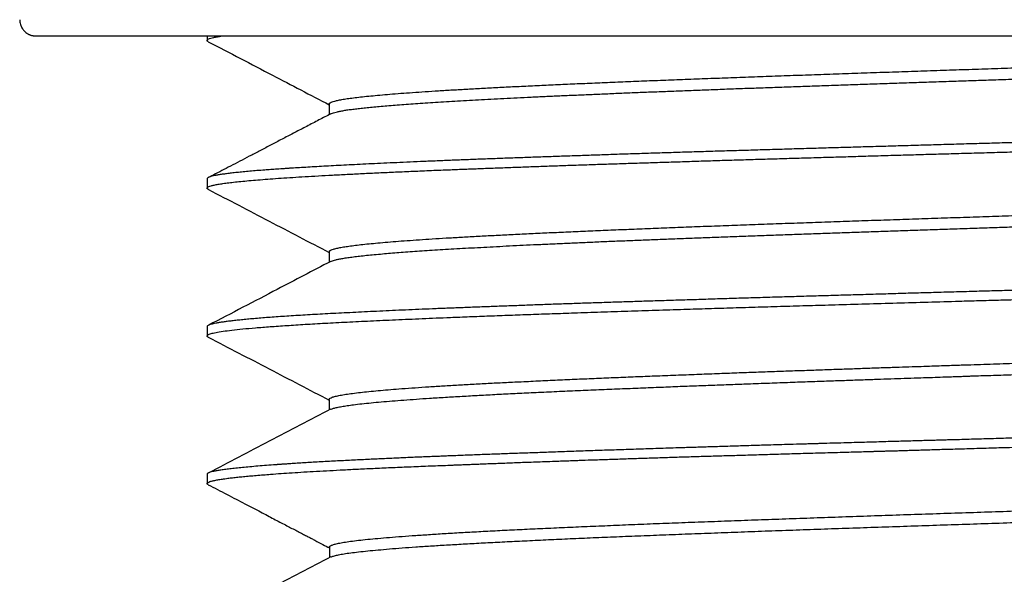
# Model space of a CAD drawing. Header units: millimetres. Extents: x 8 to 276, y 12 to 454.
# Tile 24 of 40: x 139 to 151.09, y 260.39 to 267.2. Entities that reach past the tile are written whole.
import ezdxf

# ---------------------------------------------------------------- set-up
doc = ezdxf.new("R2010")
doc.units = ezdxf.units.MM

msp = doc.modelspace()

# ---------------------------------------------------------------- linework, layer by layer
at = {"color": 7, "linetype": 'Continuous', "lineweight": 30}
for p, q in [((141.3, 266.999), (141.3, 266.944)), ((142.801, 266.164), (142.801, 266.034)), ((141.3, 265.243), (141.3, 265.13)), ((142.8, 264.351), (142.8, 264.219)), ((141.3, 263.43), (141.3, 263.316)), ((142.8, 262.536), (142.8, 262.406)), ((141.3, 261.616), (141.3, 261.503)), ((142.803, 260.722), (142.803, 260.592))]:
    msp.add_line(p, q, dxfattribs=at)
for points, knots in [([(139, 267.199), (139, 267.189), (139.001, 267.169), (139.007, 267.142), (139.016, 267.119), (139.027, 267.098), (139.039, 267.08), (139.052, 267.064), (139.068, 267.048), (139.084, 267.036), (139.097, 267.027), (139.105, 267.023), (139.109, 267.021), (139.114, 267.018), (139.121, 267.015), (139.13, 267.012), (139.139, 267.008), (139.15, 267.005), (139.161, 267.003), (139.174, 267.001), (139.188, 266.999), (139.197, 266.999), (139.202, 266.999)], [0, 0, 0, 0, 0.064804, 0.123391, 0.17566, 0.2216, 0.27304, 0.314288, 0.353558, 0.412324, 0.44169, 0.456734, 0.465899, 0.476967, 0.505863, 0.544686, 0.593887, 0.653673, 0.724143, 0.805345, 0.897298, 1, 1, 1, 1]), ([(139.202, 266.999), (139.202, 266.999), (139.203, 266.999), (139.21, 266.999), (139.225, 266.999), (139.248, 266.999), (139.276, 266.999), (139.311, 266.999), (139.353, 266.999), (139.401, 266.999), (139.455, 266.999), (139.516, 266.999), (139.582, 266.999), (139.655, 266.999), (139.733, 266.999), (139.818, 266.999), (139.91, 266.999), (140.008, 266.999), (140.112, 266.999), (140.223, 266.999), (140.339, 266.999), (140.462, 266.999), (140.59, 266.999), (140.725, 266.999), (140.864, 266.999), (141.01, 266.999), (141.16, 266.999), (141.316, 266.999), (141.475, 266.999), (141.64, 266.999), (141.809, 266.999), (141.984, 266.999), (142.166, 266.999), (142.353, 266.999), (142.545, 266.999), (142.742, 266.999), (142.944, 266.999), (143.151, 266.999), (143.362, 266.999), (143.577, 266.999), (143.796, 266.999), (144.019, 266.999), (144.246, 266.999), (144.475, 266.999), (144.707, 266.999), (144.941, 266.999), (145.178, 266.999), (145.421, 266.999), (145.668, 266.999), (145.919, 266.999), (146.174, 266.999), (146.431, 266.999), (146.691, 266.999), (146.955, 266.999), (147.22, 266.999), (147.488, 266.999), (147.757, 266.999), (148.028, 266.999), (148.3, 266.999), (148.573, 266.999), (148.846, 266.999), (149.119, 266.999), (149.393, 266.999), (149.671, 266.999), (149.95, 266.999), (150.232, 266.999), (150.515, 266.999), (150.798, 266.999), (151.082, 266.999), (151.367, 266.999), (151.556, 266.999), (151.651, 266.999)], [0, 0, 0, 0, 0.000831, 0.015585, 0.030348, 0.045128, 0.059933, 0.074694, 0.089433, 0.10416, 0.11888, 0.133603, 0.148073, 0.16256, 0.177072, 0.191569, 0.20634, 0.221097, 0.235849, 0.250604, 0.265368, 0.280151, 0.29496, 0.30972, 0.324459, 0.339184, 0.353904, 0.368625, 0.383094, 0.397579, 0.412089, 0.426589, 0.441362, 0.45612, 0.470872, 0.485624, 0.500385, 0.515164, 0.529967, 0.54473, 0.559471, 0.574196, 0.588915, 0.603635, 0.618101, 0.632582, 0.647087, 0.661587, 0.676361, 0.691119, 0.705872, 0.720625, 0.735387, 0.750167, 0.764971, 0.779731, 0.794471, 0.809197, 0.823919, 0.838643, 0.853115, 0.867605, 0.88212, 0.896613, 0.91138, 0.926136, 0.940886, 0.95564, 0.970405, 0.985189, 1, 1, 1, 1]), ([(141.315, 266.929), (141.314, 266.929), (141.308, 266.932), (141.302, 266.937), (141.301, 266.942), (141.3, 266.944)], [0, 0, 0, 0, 0.086936, 0.543468, 1, 1, 1, 1]), ([(142.801, 266.164), (142.8, 266.165), (142.799, 266.171), (142.81, 266.179), (142.833, 266.19), (142.867, 266.2), (142.913, 266.211), (142.97, 266.221), (143.038, 266.232), (143.117, 266.242), (143.208, 266.253), (143.309, 266.263), (143.421, 266.274), (143.544, 266.284), (143.678, 266.295), (143.822, 266.305), (143.977, 266.316), (144.141, 266.326), (144.315, 266.337), (144.499, 266.347), (144.692, 266.358), (144.894, 266.369), (145.104, 266.379), (145.323, 266.39), (145.55, 266.4), (145.785, 266.411), (146.028, 266.421), (146.278, 266.432), (146.534, 266.442), (146.798, 266.453), (147.068, 266.463), (147.344, 266.474), (147.625, 266.484), (147.911, 266.495), (148.202, 266.505), (148.497, 266.516), (148.797, 266.526), (149.1, 266.537), (149.406, 266.547), (149.714, 266.558), (150.026, 266.568), (150.339, 266.579), (150.654, 266.589), (150.97, 266.6), (151.286, 266.61), (151.603, 266.621), (151.92, 266.631), (152.236, 266.642), (152.551, 266.652), (152.865, 266.663), (153.177, 266.673), (153.487, 266.684), (153.794, 266.694), (154.098, 266.705), (154.399, 266.716), (154.695, 266.726), (154.988, 266.737), (155.276, 266.747), (155.559, 266.758), (155.837, 266.768), (156.108, 266.779), (156.374, 266.789), (156.634, 266.8), (156.886, 266.81), (157.131, 266.821), (157.369, 266.831), (157.599, 266.842), (157.821, 266.852), (158.034, 266.863), (158.239, 266.873), (158.435, 266.884), (158.622, 266.894), (158.799, 266.905), (158.967, 266.915), (159.125, 266.926), (159.273, 266.936), (159.41, 266.947), (159.537, 266.957), (159.653, 266.968), (159.758, 266.978), (159.852, 266.989), (159.905, 266.996), (159.931, 266.999)], [0, 0, 0, 0, 0.006079, 0.018664, 0.03125, 0.043837, 0.056425, 0.069013, 0.081602, 0.094191, 0.106779, 0.119366, 0.131952, 0.144538, 0.157122, 0.169707, 0.182293, 0.194879, 0.207467, 0.220055, 0.232644, 0.245233, 0.257821, 0.270409, 0.282995, 0.295581, 0.308166, 0.320751, 0.333336, 0.345922, 0.358509, 0.371097, 0.383685, 0.396274, 0.408863, 0.421451, 0.434038, 0.446624, 0.459209, 0.471794, 0.484379, 0.496965, 0.509551, 0.522139, 0.534727, 0.547316, 0.559905, 0.572493, 0.585081, 0.597667, 0.610253, 0.622838, 0.635422, 0.648007, 0.660594, 0.673181, 0.685769, 0.698357, 0.710946, 0.723535, 0.736123, 0.74871, 0.761296, 0.773881, 0.786466, 0.799051, 0.811637, 0.824224, 0.836812, 0.8494, 0.861989, 0.874578, 0.887166, 0.899754, 0.91234, 0.924925, 0.937509, 0.950093, 0.962678, 0.975263, 0.987849, 1, 1, 1, 1]), ([(141.315, 266.929), (141.578, 266.792), (142.073, 266.533), (142.568, 266.275), (142.801, 266.154)], [0, 0, 0, 0, 0.53104, 1, 1, 1, 1]), ([(142.819, 266.044), (142.82, 266.044), (142.825, 266.047), (142.84, 266.053), (142.867, 266.061), (142.901, 266.069), (142.941, 266.077), (142.989, 266.086), (143.043, 266.094), (143.104, 266.102), (143.172, 266.11), (143.246, 266.118), (143.327, 266.126), (143.414, 266.134), (143.508, 266.143), (143.609, 266.151), (143.716, 266.159), (143.829, 266.167), (143.948, 266.175), (144.073, 266.183), (144.204, 266.192), (144.341, 266.2), (144.483, 266.208), (144.631, 266.216), (144.785, 266.224), (144.944, 266.232), (145.108, 266.241), (145.277, 266.249), (145.451, 266.257), (145.63, 266.265), (145.814, 266.273), (146.002, 266.281), (146.195, 266.289), (146.392, 266.298), (146.593, 266.306), (146.798, 266.314), (147.006, 266.322), (147.219, 266.33), (147.434, 266.338), (147.653, 266.347), (147.875, 266.355), (148.1, 266.363), (148.327, 266.371), (148.557, 266.379), (148.79, 266.387), (149.024, 266.395), (149.261, 266.404), (149.499, 266.412), (149.739, 266.42), (149.98, 266.428), (150.223, 266.436), (150.467, 266.444), (150.711, 266.453), (150.956, 266.461), (151.202, 266.469), (151.447, 266.477), (151.693, 266.485), (151.939, 266.493), (152.184, 266.502), (152.429, 266.51), (152.673, 266.518), (152.916, 266.526), (153.158, 266.534), (153.398, 266.542), (153.637, 266.55), (153.875, 266.559), (154.11, 266.567), (154.343, 266.575), (154.574, 266.583), (154.803, 266.591), (155.029, 266.599), (155.252, 266.608), (155.472, 266.616), (155.69, 266.624), (155.903, 266.632), (156.114, 266.64), (156.32, 266.648), (156.523, 266.656), (156.722, 266.665), (156.916, 266.673), (157.106, 266.681), (157.292, 266.689), (157.473, 266.697), (157.649, 266.705), (157.82, 266.714), (157.986, 266.722), (158.148, 266.73), (158.303, 266.738), (158.454, 266.746), (158.599, 266.754), (158.738, 266.763), (158.872, 266.771), (159, 266.779), (159.121, 266.787), (159.237, 266.795), (159.346, 266.803), (159.45, 266.811), (159.546, 266.82), (159.636, 266.828), (159.72, 266.836), (159.797, 266.844), (159.868, 266.852), (159.931, 266.86), (159.988, 266.869), (160.039, 266.877), (160.083, 266.885), (160.119, 266.893), (160.15, 266.901), (160.173, 266.909), (160.189, 266.917), (160.198, 266.925), (160.199, 266.93), (160.199, 266.933)], [0, 0, 0, 0, 0.001027, 0.010206, 0.019385, 0.028565, 0.037744, 0.046924, 0.056102, 0.06528, 0.074458, 0.083635, 0.092811, 0.101987, 0.111163, 0.12034, 0.129517, 0.138695, 0.147873, 0.157052, 0.166231, 0.175411, 0.184591, 0.19377, 0.202949, 0.212128, 0.221305, 0.230483, 0.239659, 0.248836, 0.258012, 0.267188, 0.276365, 0.285542, 0.29472, 0.303899, 0.313078, 0.322257, 0.331437, 0.340616, 0.349796, 0.358974, 0.368153, 0.37733, 0.386507, 0.395684, 0.40486, 0.414036, 0.423212, 0.432389, 0.441567, 0.450745, 0.459924, 0.469103, 0.478283, 0.487462, 0.496642, 0.505821, 0.515, 0.524178, 0.533355, 0.542532, 0.551708, 0.560884, 0.57006, 0.579237, 0.588414, 0.597592, 0.606771, 0.61595, 0.625129, 0.634308, 0.643488, 0.652667, 0.661846, 0.671025, 0.680203, 0.68938, 0.698556, 0.707733, 0.716909, 0.726085, 0.735262, 0.744439, 0.753617, 0.762796, 0.771975, 0.781154, 0.790334, 0.799514, 0.808693, 0.817872, 0.82705, 0.836227, 0.845404, 0.854581, 0.863757, 0.872933, 0.88211, 0.891287, 0.900465, 0.909643, 0.918822, 0.928002, 0.937182, 0.946361, 0.955541, 0.96472, 0.973898, 0.983076, 0.992253, 1, 1, 1, 1]), ([(142.82, 266.043), (142.771, 266.018), (142.672, 265.967), (142.525, 265.89), (142.38, 265.814), (142.239, 265.741), (142.104, 265.67), (141.975, 265.603), (141.85, 265.538), (141.731, 265.476), (141.617, 265.416), (141.509, 265.36), (141.409, 265.308), (141.345, 265.274), (141.316, 265.259)], [0, 0, 0, 0, 0.096629, 0.196937, 0.293728, 0.387, 0.476753, 0.562987, 0.645701, 0.724895, 0.800568, 0.87272, 0.941351, 1, 1, 1, 1]), ([(144.288, 265.471), (144.225, 265.468), (144.101, 265.463), (143.923, 265.456), (143.751, 265.448), (143.588, 265.441), (143.432, 265.434), (143.285, 265.427), (143.145, 265.42), (143.012, 265.413), (142.884, 265.407), (142.763, 265.4), (142.647, 265.394), (142.538, 265.387), (142.434, 265.381), (142.353, 265.376), (142.291, 265.372), (142.247, 265.369), (142.204, 265.366), (142.162, 265.363), (142.122, 265.361), (142.082, 265.358), (142.045, 265.355), (141.987, 265.351), (141.912, 265.345), (141.824, 265.337), (141.743, 265.33), (141.668, 265.322), (141.6, 265.315), (141.539, 265.307), (141.485, 265.3), (141.436, 265.292), (141.395, 265.284), (141.36, 265.276), (141.333, 265.268), (141.314, 265.26), (141.302, 265.251), (141.301, 265.246), (141.3, 265.243)], [0, 0, 0, 0, 0.033338, 0.066193, 0.098567, 0.130459, 0.161869, 0.19225, 0.222165, 0.251616, 0.280601, 0.309637, 0.33819, 0.366261, 0.393851, 0.420959, 0.434094, 0.447114, 0.460017, 0.472804, 0.485475, 0.498029, 0.510468, 0.52279, 0.556194, 0.589598, 0.623002, 0.656406, 0.689811, 0.723215, 0.75662, 0.790025, 0.82502, 0.860016, 0.895012, 0.930008, 0.965004, 1, 1, 1, 1]), ([(141.3, 265.13), (141.301, 265.133), (141.303, 265.14), (141.32, 265.149), (141.347, 265.159), (141.385, 265.168), (141.434, 265.178), (141.494, 265.187), (141.565, 265.196), (141.646, 265.206), (141.737, 265.215), (141.84, 265.225), (141.952, 265.234), (142.075, 265.244), (142.208, 265.253), (142.35, 265.263), (142.503, 265.272), (142.665, 265.281), (142.837, 265.291), (143.017, 265.3), (143.207, 265.31), (143.406, 265.319), (143.614, 265.329), (143.83, 265.338), (144.054, 265.348), (144.21, 265.354), (144.288, 265.357)], [0, 0, 0, 0, 0.041667, 0.083333, 0.125, 0.166667, 0.208333, 0.25, 0.291667, 0.333333, 0.375, 0.416667, 0.458333, 0.5, 0.541667, 0.583333, 0.625, 0.666667, 0.708333, 0.75, 0.791667, 0.833333, 0.875, 0.916667, 0.958333, 1, 1, 1, 1]), ([(141.316, 265.114), (141.315, 265.115), (141.308, 265.118), (141.302, 265.123), (141.301, 265.128), (141.3, 265.13)], [0, 0, 0, 0, 0.104402, 0.552201, 1, 1, 1, 1]), ([(142.8, 264.35), (142.801, 264.353), (142.803, 264.36), (142.821, 264.371), (142.85, 264.381), (142.891, 264.392), (142.942, 264.402), (143.005, 264.413), (143.079, 264.423), (143.164, 264.434), (143.261, 264.444), (143.368, 264.455), (143.486, 264.465), (143.615, 264.476), (143.755, 264.486), (143.905, 264.497), (144.064, 264.507), (144.234, 264.518), (144.413, 264.528), (144.602, 264.539), (144.799, 264.549), (145.006, 264.56), (145.22, 264.57), (145.444, 264.581), (145.675, 264.591), (145.915, 264.602), (146.161, 264.612), (146.415, 264.623), (146.676, 264.633), (146.943, 264.644), (147.216, 264.655), (147.495, 264.665), (147.778, 264.676), (148.067, 264.686), (148.361, 264.697), (148.658, 264.707), (148.959, 264.718), (149.264, 264.728), (149.572, 264.739), (149.882, 264.749), (150.194, 264.76), (150.508, 264.77), (150.824, 264.781), (151.14, 264.791), (151.457, 264.802), (151.774, 264.812), (152.09, 264.823), (152.406, 264.833), (152.721, 264.844), (153.034, 264.854), (153.344, 264.865), (153.653, 264.875), (153.958, 264.886), (154.26, 264.896), (154.559, 264.907), (154.854, 264.917), (155.144, 264.928), (155.429, 264.938), (155.709, 264.949), (155.984, 264.959), (156.253, 264.97), (156.515, 264.98), (156.77, 264.991), (157.019, 265.002), (157.26, 265.012), (157.494, 265.023), (157.719, 265.033), (157.937, 265.044), (158.146, 265.054), (158.346, 265.065), (158.537, 265.075), (158.719, 265.086), (158.891, 265.096), (159.054, 265.107), (159.206, 265.117), (159.348, 265.128), (159.479, 265.138), (159.6, 265.149), (159.711, 265.159), (159.81, 265.17), (159.898, 265.18), (159.976, 265.191), (160.042, 265.201), (160.097, 265.212), (160.14, 265.222), (160.169, 265.231), (160.178, 265.237), (160.182, 265.238)], [0, 0, 0, 0, 0.011564, 0.023398, 0.035233, 0.047069, 0.058904, 0.070739, 0.082573, 0.094406, 0.106238, 0.118069, 0.129901, 0.141733, 0.153566, 0.165399, 0.177234, 0.189069, 0.200905, 0.21274, 0.224574, 0.236407, 0.24824, 0.260072, 0.271903, 0.283735, 0.295567, 0.3074, 0.319235, 0.33107, 0.342905, 0.35474, 0.366575, 0.378409, 0.390242, 0.402074, 0.413905, 0.425737, 0.437569, 0.449402, 0.461236, 0.47307, 0.484906, 0.496741, 0.508576, 0.52041, 0.532244, 0.544076, 0.555908, 0.567739, 0.579571, 0.591403, 0.603237, 0.615071, 0.626906, 0.638741, 0.650577, 0.662411, 0.674245, 0.686078, 0.69791, 0.709742, 0.721573, 0.733405, 0.745238, 0.757072, 0.768907, 0.780742, 0.792577, 0.804412, 0.816246, 0.82808, 0.839912, 0.851744, 0.863575, 0.875407, 0.887239, 0.899073, 0.910907, 0.922742, 0.934578, 0.946413, 0.958248, 0.970081, 0.981914, 0.993746, 1, 1, 1, 1]), ([(141.316, 265.114), (141.564, 264.985), (142.059, 264.727), (142.554, 264.468), (142.8, 264.34)], [0, 0, 0, 0, 0.5020763, 1, 1, 1, 1]), ([(142.818, 264.229), (142.821, 264.231), (142.829, 264.235), (142.85, 264.242), (142.88, 264.25), (142.919, 264.259), (142.967, 264.268), (143.027, 264.277), (143.095, 264.286), (143.172, 264.296), (143.258, 264.305), (143.352, 264.314), (143.45, 264.323), (143.552, 264.332), (143.655, 264.34), (143.764, 264.348), (143.879, 264.356), (144.001, 264.365), (144.128, 264.373), (144.262, 264.381), (144.401, 264.389), (144.546, 264.397), (144.697, 264.405), (144.853, 264.413), (145.014, 264.422), (145.181, 264.43), (145.352, 264.438), (145.529, 264.446), (145.71, 264.454), (145.895, 264.462), (146.085, 264.471), (146.28, 264.479), (146.478, 264.487), (146.681, 264.495), (146.887, 264.503), (147.097, 264.511), (147.311, 264.519), (147.528, 264.528), (147.749, 264.536), (147.972, 264.544), (148.198, 264.552), (148.427, 264.56), (148.658, 264.568), (148.891, 264.577), (149.127, 264.585), (149.364, 264.593), (149.603, 264.601), (149.844, 264.609), (150.086, 264.617), (150.329, 264.626), (150.572, 264.634), (150.817, 264.642), (151.062, 264.65), (151.308, 264.658), (151.554, 264.666), (151.799, 264.674), (152.045, 264.683), (152.29, 264.691), (152.534, 264.699), (152.778, 264.707), (153.021, 264.715), (153.262, 264.723), (153.502, 264.732), (153.74, 264.74), (153.977, 264.748), (154.212, 264.756), (154.444, 264.764), (154.674, 264.772), (154.902, 264.78), (155.126, 264.789), (155.348, 264.797), (155.567, 264.805), (155.782, 264.813), (155.995, 264.821), (156.203, 264.829), (156.408, 264.838), (156.609, 264.846), (156.806, 264.854), (156.999, 264.862), (157.187, 264.87), (157.371, 264.878), (157.55, 264.887), (157.724, 264.895), (157.894, 264.903), (158.058, 264.911), (158.217, 264.919), (158.37, 264.927), (158.518, 264.935), (158.66, 264.944), (158.797, 264.952), (158.927, 264.96), (159.052, 264.968), (159.171, 264.976), (159.284, 264.984), (159.391, 264.993), (159.491, 265.001), (159.586, 265.009), (159.673, 265.017), (159.754, 265.025), (159.829, 265.033), (159.897, 265.041), (159.958, 265.05), (160.012, 265.058), (160.06, 265.066), (160.1, 265.074), (160.134, 265.082), (160.16, 265.09), (160.18, 265.099), (160.193, 265.107), (160.199, 265.113), (160.198, 265.117), (160.198, 265.118)], [0, 0, 0, 0, 0.005622, 0.014794, 0.023967, 0.03314, 0.043624, 0.054108, 0.064594, 0.07508, 0.085566, 0.096052, 0.106538, 0.115712, 0.124886, 0.134059, 0.143231, 0.152403, 0.161575, 0.170747, 0.17992, 0.189093, 0.198267, 0.207441, 0.216616, 0.225792, 0.234967, 0.244142, 0.253318, 0.262492, 0.271666, 0.28084, 0.290013, 0.299185, 0.308357, 0.317529, 0.326701, 0.335874, 0.345047, 0.354221, 0.363396, 0.372571, 0.381747, 0.390922, 0.400097, 0.409272, 0.418447, 0.427621, 0.436794, 0.445967, 0.455139, 0.464311, 0.473483, 0.482655, 0.491828, 0.501002, 0.510176, 0.519351, 0.528526, 0.537702, 0.546877, 0.556052, 0.565227, 0.574401, 0.583575, 0.592748, 0.601921, 0.611093, 0.620265, 0.629437, 0.638609, 0.647783, 0.656956, 0.666131, 0.675306, 0.684481, 0.693657, 0.702832, 0.712007, 0.721182, 0.730356, 0.739529, 0.748702, 0.757874, 0.767046, 0.776218, 0.785391, 0.794563, 0.803737, 0.812911, 0.822086, 0.831261, 0.840436, 0.849612, 0.858787, 0.867962, 0.877136, 0.88631, 0.895483, 0.904656, 0.913828, 0.923, 0.932172, 0.941345, 0.950518, 0.959691, 0.968866, 0.978041, 0.987216, 0.996391, 1, 1, 1, 1]), ([(142.818, 264.229), (142.599, 264.115), (142.1, 263.854), (141.6, 263.593), (141.32, 263.447)], [0, 0, 0, 0, 0.437798, 1, 1, 1, 1]), ([(144.288, 263.543), (144.366, 263.546), (144.522, 263.552), (144.766, 263.561), (145.017, 263.571), (145.274, 263.58), (145.538, 263.589), (145.824, 263.599), (146.133, 263.61), (146.466, 263.621), (146.807, 263.632), (147.137, 263.642), (147.455, 263.652), (147.759, 263.661), (148.067, 263.671), (148.378, 263.68), (148.693, 263.689), (149.029, 263.699), (149.388, 263.71), (149.768, 263.72), (150.152, 263.731), (150.409, 263.739), (150.537, 263.742)], [0, 0, 0, 0, 0.046667, 0.093334, 0.140001, 0.186668, 0.233335, 0.280002, 0.335002, 0.390001, 0.445001, 0.5, 0.546667, 0.593334, 0.640001, 0.686668, 0.733335, 0.780002, 0.835002, 0.890001, 0.945001, 1, 1, 1, 1]), ([(141.3, 263.316), (141.302, 263.321), (141.307, 263.33), (141.345, 263.344), (141.406, 263.358), (141.492, 263.372), (141.602, 263.387), (141.735, 263.401), (141.892, 263.415), (142.073, 263.429), (142.276, 263.443), (142.501, 263.458), (142.748, 263.472), (143.016, 263.486), (143.304, 263.5), (143.612, 263.514), (143.938, 263.528), (144.171, 263.538), (144.288, 263.543)], [0, 0, 0, 0, 0.0625, 0.125, 0.1875, 0.25, 0.3125, 0.375, 0.4375, 0.5, 0.5625, 0.625, 0.6875, 0.75, 0.8125, 0.875, 0.9375, 1, 1, 1, 1]), ([(141.315, 263.301), (141.313, 263.301), (141.307, 263.304), (141.302, 263.309), (141.301, 263.314), (141.3, 263.316)], [0, 0, 0, 0, 0.139447, 0.56282, 1, 1, 1, 1]), ([(150.679, 262.962), (150.784, 262.965), (150.994, 262.972), (151.311, 262.983), (151.628, 262.993), (151.945, 263.004), (152.261, 263.014), (152.576, 263.025), (152.889, 263.035), (153.201, 263.046), (153.511, 263.056), (153.817, 263.067), (154.121, 263.077), (154.422, 263.088), (154.718, 263.098), (155.011, 263.109), (155.298, 263.119), (155.581, 263.13), (155.858, 263.14), (156.129, 263.151), (156.394, 263.161), (156.653, 263.172), (156.905, 263.182), (157.149, 263.193), (157.387, 263.203), (157.616, 263.214), (157.837, 263.224), (158.051, 263.235), (158.255, 263.245), (158.45, 263.256), (158.637, 263.267), (158.813, 263.277), (158.98, 263.288), (159.137, 263.298), (159.283, 263.309), (159.42, 263.319), (159.546, 263.33), (159.661, 263.34), (159.765, 263.351), (159.859, 263.361), (159.942, 263.372), (160.013, 263.382), (160.074, 263.393), (160.122, 263.403), (160.16, 263.414), (160.175, 263.42), (160.182, 263.424)], [0, 0, 0, 0, 0.022746, 0.045491, 0.068234, 0.090975, 0.113716, 0.136457, 0.1592, 0.181945, 0.204692, 0.22744, 0.25019, 0.27294, 0.295689, 0.318437, 0.341183, 0.363927, 0.386669, 0.409412, 0.432155, 0.454899, 0.477646, 0.500394, 0.523143, 0.545892, 0.568642, 0.59139, 0.614136, 0.636881, 0.659623, 0.682365, 0.705108, 0.727851, 0.750597, 0.773344, 0.796093, 0.818842, 0.841592, 0.864341, 0.887088, 0.909833, 0.932577, 0.955319, 0.978061, 1, 1, 1, 1]), ([(141.315, 263.301), (141.564, 263.17), (142.06, 262.912), (142.555, 262.654), (142.8, 262.526)], [0, 0, 0, 0, 0.504305, 1, 1, 1, 1]), ([(150.679, 262.823), (150.76, 262.826), (150.924, 262.831), (151.169, 262.839), (151.415, 262.847), (151.66, 262.856), (151.906, 262.864), (152.151, 262.872), (152.396, 262.88), (152.64, 262.888), (152.883, 262.896), (153.125, 262.904), (153.366, 262.913), (153.605, 262.921), (153.843, 262.929), (154.078, 262.937), (154.312, 262.945), (154.544, 262.953), (154.773, 262.962), (154.999, 262.97), (155.223, 262.978), (155.443, 262.986), (155.661, 262.994), (155.875, 263.002), (156.086, 263.011), (156.293, 263.019), (156.496, 263.027), (156.695, 263.035), (156.89, 263.043), (157.081, 263.051), (157.267, 263.059), (157.448, 263.068), (157.625, 263.076), (157.797, 263.084), (157.965, 263.092), (158.127, 263.1), (158.283, 263.108), (158.435, 263.117), (158.58, 263.125), (158.721, 263.133), (158.855, 263.141), (158.983, 263.149), (159.106, 263.157), (159.222, 263.165), (159.332, 263.174), (159.435, 263.182), (159.533, 263.19), (159.624, 263.198), (159.709, 263.206), (159.787, 263.214), (159.858, 263.223), (159.923, 263.231), (159.981, 263.239), (160.033, 263.247), (160.078, 263.255), (160.116, 263.263), (160.147, 263.272), (160.171, 263.28), (160.188, 263.288), (160.198, 263.296), (160.199, 263.301), (160.199, 263.304)], [0, 0, 0, 0, 0.0169705, 0.0339399, 0.0509081, 0.0678751, 0.0848411, 0.1018065, 0.1187718, 0.1357378, 0.1527048, 0.1696732, 0.186643, 0.203614, 0.220586, 0.2375588, 0.254532, 0.2715051, 0.2884778, 0.3054497, 0.3224206, 0.3393902, 0.3563587, 0.3733262, 0.3902929, 0.4072596, 0.4242268, 0.441195, 0.4581643, 0.4751349, 0.4921064, 0.5090788, 0.5260516, 0.5430246, 0.5599973, 0.5769694, 0.5939406, 0.6109107, 0.6278796, 0.6448474, 0.6618143, 0.6787807, 0.6957473, 0.7127148, 0.7296833, 0.746653, 0.7636238, 0.7805957, 0.7975683, 0.8145412, 0.8315142, 0.8484867, 0.8654586, 0.8824295, 0.8993992, 0.9163677, 0.9333351, 0.9503017, 0.9672682, 0.9842351, 1, 1, 1, 1]), ([(142.8, 262.536), (142.8, 262.537), (142.798, 262.542), (142.81, 262.551), (142.835, 262.563), (142.875, 262.574), (142.932, 262.586), (143.002, 262.598), (143.085, 262.61), (143.18, 262.621), (143.284, 262.632), (143.398, 262.643), (143.521, 262.654), (143.658, 262.665), (143.811, 262.676), (143.979, 262.688), (144.155, 262.699), (144.338, 262.71), (144.528, 262.721), (144.723, 262.732), (144.923, 262.742), (145.136, 262.752), (145.362, 262.763), (145.601, 262.774), (145.84, 262.785), (146.08, 262.795), (146.32, 262.805), (146.558, 262.815), (146.802, 262.825), (147.052, 262.834), (147.308, 262.844), (147.557, 262.854), (147.801, 262.863), (148.037, 262.871), (148.265, 262.879), (148.492, 262.888), (148.716, 262.895), (148.937, 262.903), (149.146, 262.91), (149.342, 262.917), (149.53, 262.924), (149.708, 262.93), (149.875, 262.935), (150.027, 262.94), (150.164, 262.945), (150.285, 262.949), (150.39, 262.953), (150.48, 262.956), (150.552, 262.958), (150.607, 262.96), (150.647, 262.961), (150.67, 262.962), (150.679, 262.962)], [0, 0, 0, 0, 0.009625, 0.035961, 0.061946, 0.090633, 0.118881, 0.146691, 0.174061, 0.200989, 0.227004, 0.252589, 0.277742, 0.302462, 0.330027, 0.357031, 0.383476, 0.409362, 0.434693, 0.45947, 0.483696, 0.507373, 0.533759, 0.559426, 0.584373, 0.608598, 0.632101, 0.654879, 0.676931, 0.700766, 0.72369, 0.7457, 0.766798, 0.786984, 0.806259, 0.824624, 0.843774, 0.861827, 0.878782, 0.894639, 0.9094, 0.923918, 0.937191, 0.949218, 0.959999, 0.969533, 0.97782, 0.98486, 0.990653, 0.994754, 0.99787, 1, 1, 1, 1]), ([(142.818, 262.413), (142.82, 262.413), (142.827, 262.418), (142.852, 262.426), (142.896, 262.438), (142.952, 262.449), (143.02, 262.459), (143.101, 262.471), (143.198, 262.482), (143.311, 262.494), (143.436, 262.506), (143.571, 262.517), (143.715, 262.528), (143.867, 262.539), (144.036, 262.551), (144.222, 262.562), (144.427, 262.574), (144.638, 262.586), (144.856, 262.598), (145.078, 262.609), (145.313, 262.62), (145.559, 262.632), (145.817, 262.643), (146.075, 262.654), (146.332, 262.665), (146.588, 262.675), (146.836, 262.685), (147.076, 262.695), (147.307, 262.704), (147.533, 262.712), (147.754, 262.72), (147.987, 262.729), (148.232, 262.738), (148.486, 262.747), (148.728, 262.756), (148.958, 262.764), (149.174, 262.771), (149.375, 262.778), (149.562, 262.785), (149.735, 262.791), (149.9, 262.796), (150.056, 262.801), (150.201, 262.806), (150.327, 262.811), (150.434, 262.814), (150.523, 262.817), (150.592, 262.82), (150.642, 262.822), (150.669, 262.823), (150.679, 262.823)], [0, 0, 0, 0, 0.006247, 0.033979, 0.061324, 0.088283, 0.114854, 0.141038, 0.170484, 0.199418, 0.227839, 0.255744, 0.283132, 0.310002, 0.336354, 0.366444, 0.395833, 0.424524, 0.452521, 0.479826, 0.506439, 0.535424, 0.563539, 0.590783, 0.617153, 0.642647, 0.667265, 0.689671, 0.711296, 0.73214, 0.752202, 0.771483, 0.794894, 0.817041, 0.837928, 0.857555, 0.875925, 0.892742, 0.908346, 0.922737, 0.935915, 0.949416, 0.961349, 0.971714, 0.98051, 0.987737, 0.993394, 0.997482, 1, 1, 1, 1]), ([(142.817, 262.415), (142.566, 262.284), (142.065, 262.023), (141.564, 261.761), (141.315, 261.631)], [0, 0, 0, 0, 0.501632, 1, 1, 1, 1]), ([(150.537, 262.041), (150.523, 262.041), (150.493, 262.04), (150.444, 262.038), (150.388, 262.037), (150.326, 262.035), (150.256, 262.033), (150.181, 262.031), (150.099, 262.029), (150.01, 262.026), (149.917, 262.024), (149.818, 262.021), (149.715, 262.018), (149.605, 262.015), (149.49, 262.011), (149.37, 262.008), (149.245, 262.004), (149.115, 262.001), (148.979, 261.997), (148.869, 261.994), (148.79, 261.991), (148.746, 261.99), (148.71, 261.989), (148.678, 261.988), (148.645, 261.987), (148.572, 261.985), (148.419, 261.981), (148.208, 261.974), (147.979, 261.968), (147.773, 261.961), (147.609, 261.956), (147.487, 261.952), (147.407, 261.95), (147.326, 261.947), (147.246, 261.945), (147.166, 261.942), (147.03, 261.938), (146.839, 261.932), (146.597, 261.924), (146.357, 261.916), (146.122, 261.908), (145.89, 261.9), (145.661, 261.892), (145.444, 261.884), (145.236, 261.877), (145.038, 261.87), (144.844, 261.863), (144.654, 261.856), (144.468, 261.849), (144.348, 261.844), (144.288, 261.842)], [0, 0, 0, 0, 0.005954, 0.01291, 0.020869, 0.029829, 0.039792, 0.050553, 0.062281, 0.074975, 0.088636, 0.102628, 0.117508, 0.133275, 0.149929, 0.16747, 0.185561, 0.204508, 0.22431, 0.244968, 0.2529, 0.259408, 0.264194, 0.268984, 0.27378, 0.278579, 0.301271, 0.342049, 0.373163, 0.404468, 0.435964, 0.448389, 0.460844, 0.473329, 0.485842, 0.498386, 0.510958, 0.549928, 0.588924, 0.627947, 0.666997, 0.706073, 0.745177, 0.784307, 0.820199, 0.856115, 0.892052, 0.928012, 0.963995, 1, 1, 1, 1]), ([(144.288, 261.728), (144.303, 261.729), (144.334, 261.73), (144.385, 261.732), (144.44, 261.734), (144.501, 261.737), (144.567, 261.739), (144.637, 261.742), (144.71, 261.745), (144.788, 261.748), (144.87, 261.751), (144.958, 261.754), (145.051, 261.758), (145.15, 261.762), (145.254, 261.765), (145.364, 261.769), (145.48, 261.774), (145.573, 261.777), (145.641, 261.779), (145.681, 261.781), (145.722, 261.782), (145.763, 261.784), (145.803, 261.785), (145.838, 261.786), (145.909, 261.789), (146.034, 261.793), (146.217, 261.799), (146.419, 261.806), (146.625, 261.813), (146.796, 261.818), (146.93, 261.823), (147.025, 261.826), (147.122, 261.829), (147.219, 261.832), (147.317, 261.835), (147.416, 261.838), (147.552, 261.842), (147.726, 261.847), (147.939, 261.853), (148.154, 261.86), (148.37, 261.866), (148.595, 261.873), (148.829, 261.879), (149.063, 261.886), (149.247, 261.891), (149.365, 261.894), (149.412, 261.896), (149.429, 261.896), (149.434, 261.896), (149.438, 261.896), (149.443, 261.896), (149.448, 261.897), (149.453, 261.897), (149.458, 261.897), (149.465, 261.897), (149.476, 261.897), (149.492, 261.898), (149.515, 261.898), (149.542, 261.899), (149.575, 261.9), (149.614, 261.901), (149.661, 261.903), (149.716, 261.904), (149.778, 261.906), (149.846, 261.908), (149.921, 261.91), (150.001, 261.913), (150.087, 261.915), (150.177, 261.918), (150.274, 261.921), (150.377, 261.924), (150.486, 261.927), (150.601, 261.93), (150.719, 261.934), (150.839, 261.937), (150.962, 261.941), (151.089, 261.945), (151.221, 261.948), (151.359, 261.952), (151.452, 261.955), (151.5, 261.956)], [0, 0, 0, 0, 0.007979, 0.016782, 0.026409, 0.036859, 0.048134, 0.060232, 0.072394, 0.085288, 0.098914, 0.113272, 0.128363, 0.144187, 0.160742, 0.17803, 0.196051, 0.214804, 0.220849, 0.226966, 0.233156, 0.239418, 0.245752, 0.251175, 0.255251, 0.277715, 0.306851, 0.336131, 0.365554, 0.395121, 0.408442, 0.421793, 0.435173, 0.448581, 0.462019, 0.475485, 0.488981, 0.517462, 0.545944, 0.574425, 0.602906, 0.631387, 0.662717, 0.694046, 0.721615, 0.733746, 0.739084, 0.739683, 0.740282, 0.740881, 0.74148, 0.742079, 0.742678, 0.743277, 0.744092, 0.745371, 0.74752, 0.750338, 0.753827, 0.757985, 0.762812, 0.768962, 0.775938, 0.783741, 0.792371, 0.801828, 0.812111, 0.822761, 0.834173, 0.846347, 0.859282, 0.87298, 0.88744, 0.902661, 0.917284, 0.932547, 0.94845, 0.964993, 0.982176, 1, 1, 1, 1]), ([(144.288, 261.842), (144.266, 261.841), (144.22, 261.839), (144.151, 261.836), (144.077, 261.833), (143.998, 261.83), (143.916, 261.827), (143.83, 261.823), (143.743, 261.819), (143.656, 261.815), (143.568, 261.811), (143.478, 261.807), (143.386, 261.803), (143.292, 261.799), (143.196, 261.794), (143.099, 261.789), (143, 261.784), (142.901, 261.779), (142.801, 261.774), (142.701, 261.768), (142.606, 261.763), (142.515, 261.757), (142.428, 261.752), (142.352, 261.747), (142.287, 261.743), (142.234, 261.739), (142.198, 261.737), (142.178, 261.735), (142.171, 261.735), (142.165, 261.734), (142.159, 261.734), (142.153, 261.733), (142.109, 261.73), (142.03, 261.724), (141.923, 261.716), (141.824, 261.707), (141.733, 261.699), (141.651, 261.69), (141.578, 261.682), (141.512, 261.674), (141.456, 261.665), (141.408, 261.657), (141.369, 261.649), (141.338, 261.64), (141.316, 261.632), (141.303, 261.624), (141.301, 261.618), (141.3, 261.616)], [0, 0, 0, 0, 0.011559, 0.024041, 0.037446, 0.051775, 0.067026, 0.0832, 0.100298, 0.116781, 0.134041, 0.152076, 0.170886, 0.190472, 0.210834, 0.231971, 0.253884, 0.276573, 0.300037, 0.324277, 0.349292, 0.371947, 0.395203, 0.419059, 0.435134, 0.45147, 0.466062, 0.467988, 0.469918, 0.47185, 0.473787, 0.475726, 0.47767, 0.51498, 0.55229, 0.589599, 0.626909, 0.664219, 0.701528, 0.738837, 0.776147, 0.813456, 0.850765, 0.888074, 0.925383, 0.962691, 1, 1, 1, 1]), ([(141.3, 261.503), (141.301, 261.506), (141.303, 261.512), (141.32, 261.521), (141.346, 261.53), (141.383, 261.539), (141.429, 261.548), (141.486, 261.557), (141.548, 261.566), (141.612, 261.574), (141.676, 261.581), (141.746, 261.588), (141.822, 261.595), (141.903, 261.602), (141.989, 261.609), (142.089, 261.617), (142.207, 261.626), (142.343, 261.635), (142.488, 261.644), (142.643, 261.653), (142.805, 261.662), (142.977, 261.671), (143.163, 261.681), (143.363, 261.69), (143.58, 261.7), (143.807, 261.709), (144.041, 261.719), (144.206, 261.725), (144.288, 261.728)], [0, 0, 0, 0, 0.041313, 0.082418, 0.123317, 0.164008, 0.204493, 0.24477, 0.28484, 0.316179, 0.34739, 0.378474, 0.409429, 0.440257, 0.470957, 0.501529, 0.541408, 0.581286, 0.621165, 0.661043, 0.700922, 0.7408, 0.780677, 0.824542, 0.868407, 0.912272, 0.956136, 1, 1, 1, 1]), ([(141.315, 261.488), (141.314, 261.488), (141.31, 261.49), (141.305, 261.493), (141.301, 261.498), (141.3, 261.501), (141.3, 261.503)], [0, 0, 0, 0, 0.07118, 0.368412, 0.678018, 1, 1, 1, 1]), ([(142.802, 260.722), (142.803, 260.725), (142.804, 260.733), (142.825, 260.744), (142.86, 260.756), (142.912, 260.768), (142.978, 260.78), (143.061, 260.793), (143.158, 260.805), (143.27, 260.817), (143.396, 260.829), (143.537, 260.841), (143.692, 260.853), (143.86, 260.865), (144.041, 260.877), (144.235, 260.89), (144.442, 260.902), (144.661, 260.914), (144.893, 260.926), (145.135, 260.938), (145.39, 260.95), (145.655, 260.962), (145.931, 260.974), (146.217, 260.986), (146.512, 260.999), (146.816, 261.011), (147.128, 261.023), (147.448, 261.035), (147.775, 261.047), (148.108, 261.059), (148.447, 261.071), (148.792, 261.083), (149.141, 261.096), (149.494, 261.108), (149.851, 261.12), (150.21, 261.132), (150.573, 261.144), (150.936, 261.156), (151.301, 261.168), (151.666, 261.18), (152.031, 261.192), (152.395, 261.205), (152.758, 261.217), (153.118, 261.229), (153.476, 261.241), (153.83, 261.253), (154.18, 261.265), (154.525, 261.277), (154.865, 261.289), (155.198, 261.302), (155.526, 261.314), (155.845, 261.326), (156.157, 261.338), (156.461, 261.35), (156.756, 261.362), (157.043, 261.374), (157.319, 261.386), (157.585, 261.399), (157.841, 261.411), (158.086, 261.423), (158.319, 261.435), (158.541, 261.447), (158.75, 261.459), (158.946, 261.471), (159.128, 261.483), (159.297, 261.495), (159.452, 261.508), (159.593, 261.52), (159.719, 261.532), (159.831, 261.544), (159.929, 261.556), (160.012, 261.568), (160.08, 261.58), (160.133, 261.592), (160.167, 261.602), (160.177, 261.609), (160.18, 261.611)], [0, 0, 0, 0, 0.011545, 0.025178, 0.038809, 0.052436, 0.066063, 0.07969, 0.09332, 0.106952, 0.120588, 0.134226, 0.147867, 0.161509, 0.17515, 0.188791, 0.202429, 0.216064, 0.229697, 0.243326, 0.256953, 0.270579, 0.284208, 0.297838, 0.311472, 0.325109, 0.338749, 0.35239, 0.366032, 0.379673, 0.393312, 0.40695, 0.420584, 0.434214, 0.447843, 0.461469, 0.475096, 0.488725, 0.502357, 0.515993, 0.529631, 0.543271, 0.556913, 0.570555, 0.584195, 0.597834, 0.61147, 0.625102, 0.638732, 0.652359, 0.665985, 0.679613, 0.693244, 0.706877, 0.720514, 0.734153, 0.747794, 0.761436, 0.775077, 0.788717, 0.802355, 0.815989, 0.82962, 0.843249, 0.856875, 0.870502, 0.884131, 0.897763, 0.911398, 0.925035, 0.938676, 0.952317, 0.965959, 0.9796, 0.993239, 1, 1, 1, 1]), ([(141.315, 261.488), (141.353, 261.468), (141.429, 261.428), (141.543, 261.369), (141.655, 261.311), (141.761, 261.255), (141.861, 261.203), (141.954, 261.155), (142.04, 261.11), (142.118, 261.069), (142.192, 261.03), (142.261, 260.994), (142.326, 260.96), (142.387, 260.929), (142.444, 260.899), (142.495, 260.872), (142.54, 260.849), (142.583, 260.827), (142.643, 260.795), (142.716, 260.757), (142.776, 260.726), (142.803, 260.712)], [0, 0, 0, 0, 0.076169, 0.154895, 0.229822, 0.300952, 0.368283, 0.431818, 0.488243, 0.541294, 0.590969, 0.637269, 0.680194, 0.722034, 0.760077, 0.794325, 0.824777, 0.852117, 0.879622, 0.946814, 1, 1, 1, 1]), ([(142.822, 260.599), (142.824, 260.6), (142.832, 260.605), (142.862, 260.615), (142.913, 260.627), (142.98, 260.639), (143.062, 260.651), (143.159, 260.663), (143.271, 260.675), (143.397, 260.687), (143.538, 260.699), (143.693, 260.712), (143.861, 260.724), (144.042, 260.736), (144.236, 260.748), (144.443, 260.76), (144.662, 260.772), (144.893, 260.784), (145.136, 260.796), (145.391, 260.808), (145.656, 260.821), (145.932, 260.833), (146.217, 260.845), (146.513, 260.857), (146.817, 260.869), (147.129, 260.881), (147.448, 260.893), (147.775, 260.905), (148.108, 260.918), (148.448, 260.93), (148.792, 260.942), (149.141, 260.954), (149.494, 260.966), (149.851, 260.978), (150.211, 260.99), (150.573, 261.002), (150.936, 261.014), (151.301, 261.027), (151.666, 261.039), (152.031, 261.051), (152.395, 261.063), (152.758, 261.075), (153.118, 261.087), (153.475, 261.099), (153.83, 261.111), (154.179, 261.124), (154.525, 261.136), (154.864, 261.148), (155.198, 261.16), (155.525, 261.172), (155.845, 261.184), (156.157, 261.196), (156.461, 261.208), (156.756, 261.22), (157.042, 261.233), (157.318, 261.245), (157.585, 261.257), (157.84, 261.269), (158.085, 261.281), (158.319, 261.293), (158.54, 261.305), (158.749, 261.317), (158.945, 261.33), (159.127, 261.342), (159.296, 261.354), (159.451, 261.366), (159.591, 261.378), (159.718, 261.39), (159.83, 261.402), (159.928, 261.414), (160.01, 261.427), (160.079, 261.439), (160.132, 261.451), (160.159, 261.459), (160.171, 261.464), (160.174, 261.465), (160.176, 261.466), (160.179, 261.468), (160.181, 261.469), (160.183, 261.47), (160.188, 261.473), (160.197, 261.479), (160.198, 261.484), (160.198, 261.487)], [0, 0, 0, 0, 0.004366, 0.017998, 0.031627, 0.045255, 0.058884, 0.072515, 0.086149, 0.099786, 0.113426, 0.127068, 0.140711, 0.154354, 0.167996, 0.181636, 0.195273, 0.208907, 0.222537, 0.236166, 0.249794, 0.263424, 0.277056, 0.290691, 0.30433, 0.317971, 0.331613, 0.345257, 0.358899, 0.37254, 0.386179, 0.399815, 0.413447, 0.427076, 0.440705, 0.454333, 0.467964, 0.481597, 0.495234, 0.508874, 0.522516, 0.536159, 0.549802, 0.563444, 0.577084, 0.590721, 0.604356, 0.617987, 0.631615, 0.645243, 0.658873, 0.672504, 0.686139, 0.699778, 0.713418, 0.727061, 0.740704, 0.754347, 0.767988, 0.781627, 0.795263, 0.808896, 0.822526, 0.836154, 0.849782, 0.863413, 0.877046, 0.890682, 0.904322, 0.917963, 0.931606, 0.94525, 0.958892, 0.972532, 0.973851, 0.975169, 0.976487, 0.977804, 0.97912, 0.980436, 0.981751, 0.988974, 1, 1, 1, 1]), ([(142.82, 260.601), (142.569, 260.47), (142.068, 260.209), (141.567, 259.947), (141.317, 259.817)], [0, 0, 0, 0, 0.5011765, 1, 1, 1, 1])]:
    msp.add_open_spline(points, degree=3, knots=knots, dxfattribs=at)
for points in [[(141.3, 266.944), (141.301, 266.947), (141.303, 266.953), (141.319, 266.963), (141.344, 266.972), (141.38, 266.981), (141.425, 266.99), (141.463, 266.996), (141.482, 266.999)], [(151.5, 265.697), (151.417, 265.694), (151.25, 265.69), (150.999, 265.683), (150.75, 265.676), (150.5, 265.669), (150.251, 265.662), (150.003, 265.654), (149.756, 265.647), (149.51, 265.64), (149.265, 265.633), (149.021, 265.626), (148.779, 265.619), (148.539, 265.612), (148.3, 265.605), (148.063, 265.598), (147.829, 265.591), (147.596, 265.584), (147.366, 265.577), (147.139, 265.57), (146.914, 265.563), (146.691, 265.556), (146.472, 265.549), (146.256, 265.542), (146.042, 265.534), (145.833, 265.527), (145.626, 265.52), (145.423, 265.513), (145.224, 265.506), (145.029, 265.499), (144.837, 265.492), (144.649, 265.485), (144.466, 265.478), (144.347, 265.473), (144.288, 265.471)], [(144.288, 265.357), (144.347, 265.359), (144.466, 265.364), (144.649, 265.371), (144.837, 265.378), (145.029, 265.385), (145.224, 265.392), (145.423, 265.4), (145.626, 265.407), (145.833, 265.414), (146.042, 265.421), (146.256, 265.428), (146.472, 265.435), (146.691, 265.442), (146.913, 265.449), (147.138, 265.456), (147.366, 265.464), (147.596, 265.471), (147.829, 265.478), (148.063, 265.485), (148.3, 265.492), (148.539, 265.499), (148.779, 265.506), (149.021, 265.513), (149.265, 265.52), (149.51, 265.528), (149.756, 265.535), (150.003, 265.542), (150.251, 265.549), (150.5, 265.556), (150.75, 265.563), (150.999, 265.57), (151.25, 265.577), (151.417, 265.582), (151.5, 265.584)], [(151.5, 263.883), (151.417, 263.881), (151.25, 263.876), (150.999, 263.869), (150.75, 263.862), (150.5, 263.855), (150.251, 263.848), (150.003, 263.841), (149.756, 263.834), (149.51, 263.826), (149.265, 263.819), (149.021, 263.812), (148.779, 263.805), (148.539, 263.798), (148.3, 263.791), (148.063, 263.784), (147.829, 263.777), (147.596, 263.77), (147.366, 263.762), (147.139, 263.755), (146.914, 263.748), (146.691, 263.741), (146.472, 263.734), (146.256, 263.727), (146.042, 263.72), (145.833, 263.713), (145.626, 263.706), (145.423, 263.699), (145.224, 263.691), (145.029, 263.684), (144.837, 263.677), (144.649, 263.67), (144.466, 263.663), (144.347, 263.658), (144.288, 263.656)], [(150.537, 263.742), (150.617, 263.745), (150.777, 263.749), (151.018, 263.756), (151.259, 263.763), (151.42, 263.767), (151.5, 263.77)], [(144.288, 263.656), (144.229, 263.654), (144.112, 263.649), (143.942, 263.642), (143.776, 263.635), (143.615, 263.628), (143.458, 263.621), (143.306, 263.613), (143.16, 263.606), (143.018, 263.599), (142.882, 263.592), (142.75, 263.585), (142.624, 263.578), (142.504, 263.571), (142.388, 263.564), (142.278, 263.557), (142.174, 263.55), (142.075, 263.543), (141.983, 263.536), (141.895, 263.529), (141.814, 263.521), (141.738, 263.514), (141.669, 263.507), (141.605, 263.5), (141.547, 263.493), (141.495, 263.486), (141.449, 263.479), (141.409, 263.472), (141.376, 263.465), (141.348, 263.458), (141.327, 263.451), (141.311, 263.444), (141.302, 263.437), (141.301, 263.432), (141.3, 263.43)], [(151.5, 262.069), (151.42, 262.067), (151.259, 262.062), (151.018, 262.055), (150.777, 262.048), (150.617, 262.043), (150.537, 262.041)]]:
    msp.add_open_spline(points, degree=3, dxfattribs=at)

doc.saveas('drawing.dxf')
